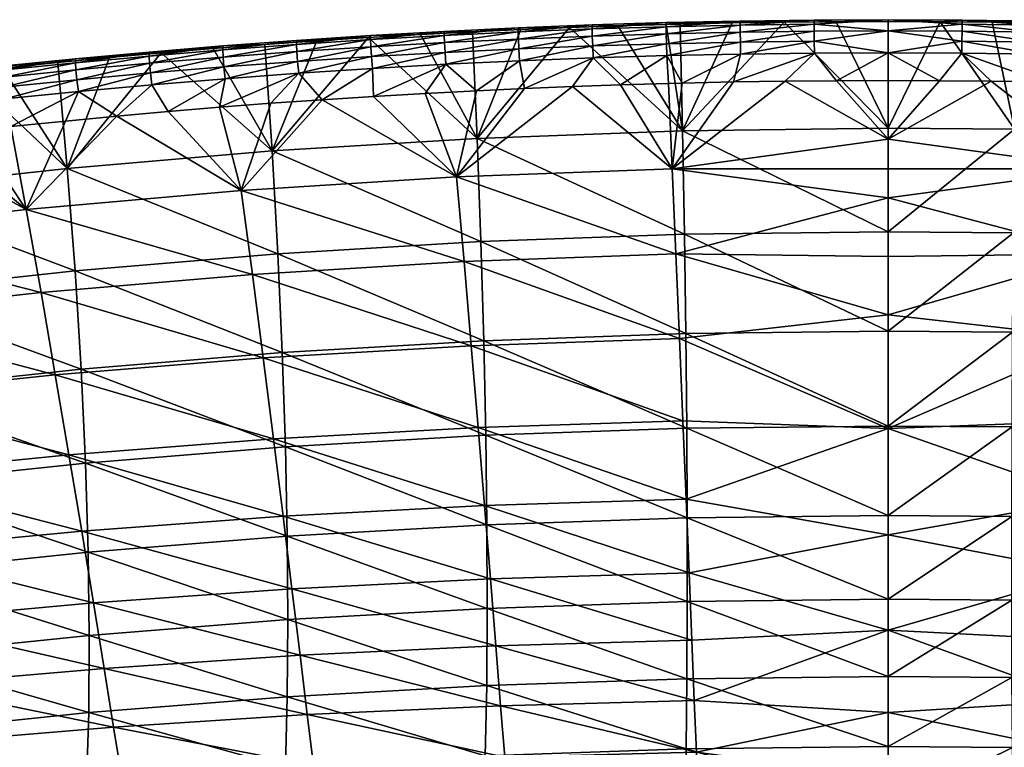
# Model space of a CAD drawing. Header units: millimetres. Extents: x -296 to 288, y -759 to -173.
# Tile 160 of 224: x -58 to 4, y -219 to -173. Entities that reach past the tile are written whole.
import ezdxf

# ---------------------------------------------------------------- set-up
doc = ezdxf.new("R2010")
doc.units = ezdxf.units.MM
doc.header["$MEASUREMENT"] = 0
doc.layers.add('Výchozí', color=7, linetype='Continuous', true_color=0x000000)

msp = doc.modelspace()

# ---------------------------------------------------------------- meshes
at = {"layer": 'Výchozí'}
mesh = msp.add_polyface(dxfattribs=at)
corners = [(-32.901, -174.299, 196.231), (-29.357, -180.798, 173.254), (-36.149, -174.489, 196.23), (-29.651, -174.128, 196.232), (-29.651, -174.128, 196.232), (-23.585, -173.864, 196.232), (-26.618, -173.988, 196.232), (-20.551, -173.758, 196.233), (-16.498, -180.328, 173.244), (-23.585, -173.864, 196.232), (-22.157, -173.953, 198.909), (-17.533, -173.558, 198.042), (-22.157, -173.7, 198.051), (-22.147, -174.402, 199.687), (-17.533, -173.811, 198.9), (-26.786, -174.136, 198.917), (-26.787, -173.883, 198.059), (-26.773, -174.584, 199.695), (-26.745, -175.2, 200.341), (-22.124, -175.019, 200.336), (-26.698, -175.944, 200.82), (-22.088, -175.763, 200.817), (-31.414, -174.359, 198.926), (-31.415, -174.106, 198.067), (-31.398, -174.806, 199.702), (-31.363, -175.421, 200.346), (-31.307, -176.164, 200.822), (-36.039, -174.621, 198.935), (-36.02, -175.068, 199.709), (-35.979, -175.683, 200.351), (-35.914, -176.424, 200.825), (-20.551, -173.758, 196.233), (-23.585, -173.864, 196.232), (-26.618, -173.988, 196.232), (-29.651, -174.128, 196.232), (-29.651, -174.128, 196.232), (-32.901, -174.299, 196.231), (-29.651, -174.128, 196.232), (-36.039, -174.369, 198.076)]
mesh.append_faces([[corners[k] for k in face] for face in [(0, 1, 2, 2), (3, 1, 4, 4), (4, 1, 0, 0), (5, 1, 6, 6), (7, 8, 9, 9), (6, 1, 3, 3), (10, 11, 12, 12), (13, 14, 10, 10), (15, 10, 12, 12), (15, 12, 16, 16), (17, 13, 10, 10), (17, 10, 15, 15), (18, 19, 13, 13), (18, 13, 17, 17), (20, 21, 19, 19), (20, 19, 18, 18), (22, 15, 16, 16), (22, 16, 23, 23), (24, 17, 15, 15), (24, 15, 22, 22), (25, 18, 17, 17), (25, 17, 24, 24), (26, 20, 18, 18), (26, 18, 25, 25), (27, 22, 23, 23), (28, 24, 22, 22), (29, 25, 24, 24), (30, 26, 25, 25), (12, 31, 32, 32), (16, 33, 34, 34), (23, 35, 36, 36), (23, 37, 35, 35), (36, 38, 23, 23), (32, 33, 16, 16), (32, 16, 12, 12), (34, 23, 16, 16)]])
mesh = msp.add_polyface(dxfattribs=at)
corners = [(-29.296, -198.897, 198.902), (-16.269, -203.381, 196.872), (-16.471, -198.47, 198.936), (-3.632, -198.957, 198.725), (-3.632, -205.603, 195.612), (-3.632, -191.852, 200.604), (-3.632, -188.198, 201.057), (-16.913, -188.026, 201.075), (-16.687, -193.322, 200.347), (-3.632, -198.957, 198.725), (-3.632, -191.852, 200.604), (-3.632, -184.531, 201.187), (-3.632, -182.696, 201.191), (-17.147, -182.7, 201.189), (-3.632, -184.531, 201.187), (-3.632, -180.86, 201.194), (-10.081, -177.222, 201.21), (-13.304, -177.272, 201.21), (-17.388, -177.363, 201.21), (-16.526, -177.341, 201.21), (-20.393, -177.45, 201.21), (-23.397, -177.555, 201.209), (-16.382, -186.797, 148.551), (-29.357, -180.798, 173.254), (-16.498, -180.328, 173.244), (-16.294, -193.016, 122.389), (-29.12, -187.255, 148.573), (-16.235, -198.946, 94.994), (-28.939, -193.463, 122.423), (-16.204, -204.549, 66.6), (-28.813, -199.384, 95.039), (-3.63, -186.644, 148.543), (-3.63, -180.171, 173.24), (-3.63, -192.868, 122.378), (-3.63, -198.802, 94.979), (-3.629, -204.408, 66.582), (-10.139, -173.527, 196.234), (-8.247, -175.463, 200.808), (-12.862, -175.523, 200.811), (-13.304, -177.272, 201.21), (-10.081, -177.222, 201.21), (-6.857, -177.192, 201.211), (-17.482, -175.623, 200.814), (-16.526, -177.341, 201.21), (-20.393, -177.45, 201.21), (-17.388, -177.363, 201.21), (-17.388, -177.363, 201.21), (-16.526, -177.341, 201.21)]
mesh.append_faces([[corners[k] for k in face] for face in [(0, 1, 2, 2), (3, 1, 4, 4), (5, 6, 7, 7), (8, 9, 10, 10), (11, 7, 6, 6), (12, 13, 14, 14), (3, 2, 1, 1), (3, 8, 2, 2), (11, 13, 7, 7), (7, 8, 10, 10), (13, 12, 15, 15), (16, 13, 15, 15), (17, 13, 16, 16), (18, 13, 19, 19), (20, 21, 13, 13), (20, 13, 18, 18), (19, 13, 17, 17), (22, 23, 24, 24), (25, 26, 22, 22), (27, 28, 25, 25), (29, 30, 27, 27), (31, 22, 24, 24), (31, 24, 32, 32), (33, 25, 22, 22), (33, 22, 31, 31), (34, 27, 25, 25), (34, 25, 33, 33), (35, 29, 27, 27), (35, 27, 34, 34), (36, 32, 24, 24), (37, 38, 39, 39), (37, 39, 40, 40), (41, 37, 40, 40), (38, 42, 43, 43), (38, 43, 39, 39), (42, 44, 45, 45), (46, 47, 42, 42)]])
mesh = msp.add_polyface(dxfattribs=at)
corners = [(-17.516, -173.67, 196.233), (-16.498, -180.328, 173.244), (-20.551, -173.758, 196.233), (-13.392, -173.577, 196.233), (-16.645, -173.647, 196.233), (-6.885, -173.497, 196.234), (-3.63, -180.171, 173.24), (-10.139, -173.527, 196.234), (-10.139, -173.527, 196.234), (-12.896, -173.709, 198.891), (-8.264, -173.647, 198.881), (-8.263, -173.394, 198.024), (-12.895, -173.456, 198.033), (-12.891, -174.158, 199.672), (-8.261, -174.097, 199.665), (-12.88, -174.778, 200.326), (-8.256, -174.717, 200.32), (-12.862, -175.523, 200.811), (-8.247, -175.463, 200.808), (-17.533, -173.811, 198.9), (-17.533, -173.558, 198.042), (-17.526, -174.26, 199.68), (-17.509, -174.879, 200.331), (-17.482, -175.623, 200.814), (-22.157, -173.953, 198.909), (-22.147, -174.402, 199.687), (-22.124, -175.019, 200.336), (-22.088, -175.763, 200.817), (-10.139, -173.527, 196.234), (-13.392, -173.577, 196.233), (-6.885, -173.497, 196.234), (-16.645, -173.647, 196.233), (-17.516, -173.67, 196.233), (-20.551, -173.758, 196.233), (-13.392, -173.577, 196.233), (-16.645, -173.647, 196.233), (-3.632, -173.373, 198.015), (-22.157, -173.7, 198.051), (-3.632, -175.444, 200.804)]
mesh.append_faces([[corners[k] for k in face] for face in [(0, 1, 2, 2), (3, 1, 4, 4), (5, 6, 7, 7), (8, 1, 3, 3), (4, 1, 0, 0), (9, 10, 11, 11), (9, 11, 12, 12), (13, 14, 10, 10), (13, 10, 9, 9), (15, 16, 14, 14), (15, 14, 13, 13), (17, 18, 16, 16), (17, 16, 15, 15), (19, 9, 12, 12), (19, 12, 20, 20), (21, 13, 9, 9), (21, 9, 19, 19), (22, 15, 13, 13), (22, 13, 21, 21), (23, 17, 15, 15), (23, 15, 22, 22), (24, 19, 20, 20), (25, 21, 19, 19), (26, 22, 21, 21), (26, 21, 25, 25), (27, 23, 22, 22), (27, 22, 26, 26), (12, 28, 29, 29), (11, 30, 28, 28), (20, 31, 32, 32), (20, 32, 33, 33), (34, 35, 20, 20), (29, 20, 12, 12), (10, 36, 11, 11), (12, 11, 28, 28), (20, 33, 37, 37), (38, 16, 18, 18)]])
mesh = msp.add_polyface(dxfattribs=at)
corners = [(-3.632, -173.373, 198.015), (-3.632, -173.487, 196.234), (-6.885, -173.497, 196.234), (-8.264, -173.647, 198.881), (-8.261, -174.097, 199.665), (-3.632, -174.076, 199.657), (-3.632, -173.373, 198.015), (-8.263, -173.394, 198.024), (-3.632, -175.444, 200.804), (-8.256, -174.717, 200.32), (5.633, -173.709, 198.891), (5.632, -173.456, 198.033), (1, -173.394, 198.024), (1.001, -173.647, 198.881), (5.628, -174.158, 199.672), (0.998, -174.097, 199.665), (5.617, -174.778, 200.326), (0.993, -174.717, 200.32), (5.599, -175.523, 200.811), (10.27, -173.811, 198.9), (10.27, -173.558, 198.042), (10.263, -174.26, 199.68), (10.246, -174.879, 200.331), (14.894, -173.953, 198.909), (14.884, -174.402, 199.687), (14.861, -175.019, 200.336), (-3.632, -173.373, 198.015), (-0.378, -173.497, 196.234), (-3.632, -173.487, 196.234), (6.129, -173.577, 196.233), (2.876, -173.527, 196.234), (10.253, -173.67, 196.233), (9.382, -173.647, 196.233), (13.288, -173.758, 196.233), (-3.632, -174.076, 199.657), (-3.632, -175.444, 200.804)]
mesh.append_faces([[corners[k] for k in face] for face in [(0, 1, 2, 2), (3, 4, 5, 5), (6, 3, 5, 5), (7, 0, 2, 2), (8, 5, 9, 9), (4, 9, 5, 5), (10, 11, 12, 12), (10, 12, 13, 13), (14, 10, 13, 13), (14, 13, 15, 15), (16, 14, 15, 15), (16, 15, 17, 17), (18, 16, 17, 17), (19, 20, 11, 11), (19, 11, 10, 10), (21, 19, 10, 10), (21, 10, 14, 14), (22, 21, 14, 14), (22, 14, 16, 16), (23, 20, 19, 19), (24, 19, 21, 21), (25, 21, 22, 22), (26, 27, 28, 28), (11, 29, 30, 30), (12, 30, 27, 27), (20, 31, 32, 32), (20, 33, 31, 31), (29, 11, 20, 20), (29, 20, 32, 32), (13, 12, 26, 26), (11, 30, 12, 12), (13, 34, 15, 15), (26, 34, 13, 13), (12, 27, 26, 26), (34, 35, 17, 17), (15, 34, 17, 17)]])
mesh = msp.add_polyface(dxfattribs=at)
corners = [(-3.632, -173.487, 196.234), (-3.63, -180.171, 173.24), (-6.885, -173.497, 196.234), (-6.857, -177.192, 201.211), (-3.632, -177.182, 201.211), (-3.632, -175.444, 200.804), (-8.247, -175.463, 200.808), (5.599, -175.523, 200.811), (0.993, -174.717, 200.32), (0.984, -175.463, 200.808), (10.219, -175.623, 200.814), (10.246, -174.879, 200.331), (5.617, -174.778, 200.326), (14.824, -175.763, 200.817), (14.861, -175.019, 200.336), (19.435, -175.944, 200.82), (19.482, -175.2, 200.341), (24.1, -175.421, 200.346), (19.51, -174.584, 199.695), (24.044, -176.164, 200.822), (28.716, -175.683, 200.351), (28.757, -175.068, 199.709), (24.135, -174.806, 199.702), (28.651, -176.424, 200.825), (33.377, -175.37, 199.716), (28.775, -174.621, 198.935), (33.331, -175.984, 200.356), (33.256, -176.724, 200.827), (37.994, -175.713, 199.723), (38.017, -175.268, 198.951), (33.398, -174.925, 198.943), (37.943, -176.325, 200.36), (42.634, -175.652, 198.96), (38.018, -175.016, 198.092), (42.608, -176.096, 199.729), (42.552, -176.707, 200.365), (38.622, -175.179, 196.228), (35.378, -174.929, 196.229), (6.041, -177.272, 201.21), (-3.632, -175.444, 200.804), (9.263, -177.341, 201.21), (13.13, -177.45, 201.21)]
mesh.append_faces([[corners[k] for k in face] for face in [(0, 1, 2, 2), (3, 4, 5, 5), (6, 3, 5, 5), (7, 8, 9, 9), (10, 11, 12, 12), (10, 12, 7, 7), (13, 14, 11, 11), (13, 11, 10, 10), (15, 16, 14, 14), (15, 14, 13, 13), (17, 18, 16, 16), (19, 17, 16, 16), (19, 16, 15, 15), (20, 21, 22, 22), (20, 22, 17, 17), (23, 20, 17, 17), (23, 17, 19, 19), (24, 25, 21, 21), (26, 24, 21, 21), (26, 21, 20, 20), (27, 26, 20, 20), (27, 20, 23, 23), (28, 29, 30, 30), (28, 30, 24, 24), (31, 28, 24, 24), (31, 24, 26, 26), (32, 33, 29, 29), (34, 32, 29, 29), (34, 29, 28, 28), (35, 34, 28, 28), (35, 28, 31, 31), (33, 36, 37, 37), (9, 38, 7, 7), (39, 9, 8, 8), (7, 40, 10, 10), (10, 41, 13, 13)]])
mesh = msp.add_polyface(dxfattribs=at)
corners = [(12.06, -186.875, 148.555), (12.204, -180.408, 173.246), (20.116, -180.705, 173.252), (19.898, -187.165, 148.569), (11.951, -193.092, 122.395), (19.732, -193.375, 122.416), (11.877, -199.021, 95.001), (4.215, -186.702, 148.546), (4.287, -180.23, 173.242), (4.162, -192.924, 122.382), (4.127, -198.857, 94.984), (-3.633, -186.644, 148.543), (-3.633, -180.171, 173.24), (-3.633, -192.868, 122.378), (-3.633, -198.802, 94.979), (22.388, -174.128, 196.232), (25.637, -174.299, 196.231), (19.355, -173.988, 196.232), (22.388, -174.128, 196.232), (22.388, -174.128, 196.232), (22.388, -174.128, 196.232), (13.288, -173.758, 196.233), (16.322, -173.864, 196.232), (10.253, -173.67, 196.233), (13.288, -173.758, 196.233), (6.129, -173.577, 196.233), (9.382, -173.647, 196.233), (-0.378, -173.497, 196.234), (2.876, -173.527, 196.234), (2.876, -173.527, 196.234), (6.129, -173.577, 196.233), (9.382, -173.647, 196.233), (10.253, -173.67, 196.233), (16.322, -173.864, 196.232), (19.355, -173.988, 196.232), (-3.632, -173.487, 196.234), (-0.378, -173.497, 196.234), (22.461, -193.777, 200.319), (9.424, -193.322, 200.347), (9.208, -198.47, 198.936), (22.911, -188.509, 201.056), (9.65, -188.026, 201.075), (23.377, -183.212, 201.181), (9.884, -182.7, 201.189), (-3.632, -191.852, 200.604), (-3.632, -188.198, 201.057), (-3.632, -198.957, 198.725), (-3.632, -184.531, 201.187), (-3.632, -182.696, 201.191), (16.134, -177.555, 201.209), (-3.632, -180.86, 201.194), (2.818, -177.222, 201.21), (22.14, -177.816, 201.208), (22.14, -177.816, 201.208), (19.138, -177.677, 201.209), (25.357, -177.984, 201.208), (-0.406, -177.192, 201.211), (6.041, -177.272, 201.21), (10.125, -177.363, 201.21), (9.263, -177.341, 201.21), (13.13, -177.45, 201.21), (-3.632, -177.182, 201.211)]
mesh.append_faces([[corners[k] for k in face] for face in [(0, 1, 2, 2), (0, 2, 3, 3), (4, 0, 3, 3), (4, 3, 5, 5), (6, 4, 5, 5), (7, 8, 1, 1), (7, 1, 0, 0), (9, 7, 0, 0), (9, 0, 4, 4), (10, 9, 4, 4), (11, 12, 8, 8), (11, 8, 7, 7), (13, 11, 7, 7), (13, 7, 9, 9), (14, 13, 9, 9), (15, 16, 2, 2), (17, 18, 2, 2), (19, 20, 2, 2), (21, 22, 1, 1), (23, 24, 1, 1), (25, 26, 8, 8), (27, 28, 8, 8), (29, 30, 8, 8), (31, 32, 1, 1), (33, 34, 2, 2), (35, 36, 12, 12), (22, 2, 1, 1), (26, 1, 8, 8), (12, 36, 8, 8), (37, 38, 39, 39), (40, 41, 38, 38), (40, 38, 37, 37), (42, 43, 41, 41), (42, 41, 40, 40), (44, 41, 45, 45), (38, 44, 46, 46), (47, 45, 41, 41), (48, 47, 43, 43), (46, 39, 38, 38), (47, 41, 43, 43), (42, 49, 43, 43), (41, 44, 38, 38), (43, 50, 48, 48), (51, 50, 43, 43), (42, 52, 53, 53), (42, 53, 54, 54), (42, 55, 52, 52), (49, 42, 54, 54), (56, 50, 51, 51), (57, 51, 43, 43), (58, 59, 43, 43), (60, 43, 49, 49), (60, 58, 43, 43), (59, 57, 43, 43), (50, 56, 61, 61)]])
mesh = msp.add_polyface(dxfattribs=at)
corners = [(-42.641, -174.929, 196.229), (-42.199, -181.58, 173.272), (-45.886, -175.179, 196.228), (-39.396, -174.699, 196.23), (-36.149, -174.489, 196.23), (-49.128, -175.449, 196.227), (-36.039, -174.621, 198.935), (-31.415, -174.106, 198.067), (-36.039, -174.369, 198.076), (-36.02, -175.068, 199.709), (-31.414, -174.359, 198.926), (-35.979, -175.683, 200.351), (-31.398, -174.806, 199.702), (-35.914, -176.424, 200.825), (-31.363, -175.421, 200.346), (-40.661, -174.925, 198.943), (-40.662, -174.672, 198.084), (-40.64, -175.37, 199.716), (-40.594, -175.984, 200.356), (-40.52, -176.724, 200.827), (-45.281, -175.268, 198.951), (-45.281, -175.016, 198.092), (-45.257, -175.713, 199.723), (-45.206, -176.325, 200.36), (-45.123, -177.065, 200.83), (-49.897, -175.652, 198.96), (-49.871, -176.096, 199.729), (-49.815, -176.707, 200.365), (-49.723, -177.445, 200.832), (-36.149, -174.489, 196.23), (-39.396, -174.699, 196.23), (-42.641, -174.929, 196.229), (-45.886, -175.179, 196.228), (-49.897, -175.4, 198.099), (-32.901, -174.299, 196.231), (-31.307, -176.164, 200.822), (-35.838, -178.172, 201.207), (-39.056, -178.379, 201.207)]
mesh.append_faces([[corners[k] for k in face] for face in [(0, 1, 2, 2), (3, 1, 0, 0), (4, 1, 3, 3), (2, 1, 5, 5), (6, 7, 8, 8), (9, 10, 6, 6), (11, 12, 9, 9), (13, 14, 11, 11), (15, 6, 8, 8), (15, 8, 16, 16), (17, 9, 6, 6), (17, 6, 15, 15), (18, 11, 9, 9), (18, 9, 17, 17), (19, 13, 11, 11), (19, 11, 18, 18), (20, 15, 16, 16), (20, 16, 21, 21), (22, 17, 15, 15), (22, 15, 20, 20), (23, 18, 17, 17), (23, 17, 22, 22), (24, 19, 18, 18), (24, 18, 23, 23), (25, 20, 21, 21), (26, 22, 20, 20), (27, 23, 22, 22), (28, 24, 23, 23), (29, 30, 16, 16), (29, 16, 8, 8), (21, 31, 32, 32), (32, 33, 21, 21), (16, 30, 31, 31), (34, 29, 8, 8), (16, 31, 21, 21), (35, 13, 36, 36), (13, 19, 37, 37)]])
mesh = msp.add_polyface(dxfattribs=at)
corners = [(-29.296, -198.897, 198.902), (-28.895, -203.781, 196.834), (-16.269, -203.381, 196.872), (-42.109, -199.607, 198.846), (-29.725, -193.777, 200.319), (-16.471, -198.47, 198.936), (-16.687, -193.322, 200.347), (-42.752, -194.534, 200.274), (-30.174, -188.509, 201.056), (-16.913, -188.026, 201.075), (-43.427, -189.314, 201.026), (-30.64, -183.212, 201.181), (-17.147, -182.7, 201.189), (-44.126, -184.065, 201.169), (-23.397, -177.555, 201.209), (-29.403, -177.816, 201.208), (-29.403, -177.816, 201.208), (-26.401, -177.677, 201.209), (-26.401, -177.677, 201.209), (-35.838, -178.172, 201.207), (-39.056, -178.379, 201.207), (-32.621, -177.984, 201.208), (-29.12, -187.255, 148.573), (-42.199, -181.58, 173.272), (-29.357, -180.798, 173.254), (-28.939, -193.463, 122.423), (-41.839, -188.018, 148.61), (-28.813, -199.384, 95.039), (-41.561, -194.207, 122.48), (-28.742, -204.979, 66.658), (-41.362, -200.109, 95.117), (-16.382, -186.797, 148.551), (-16.294, -193.016, 122.389), (-16.235, -198.946, 94.994), (-16.204, -204.549, 66.6), (-23.585, -173.864, 196.232), (-16.498, -180.328, 173.244), (-22.088, -175.763, 200.817), (-26.698, -175.944, 200.82), (-26.401, -177.677, 201.209), (-23.397, -177.555, 201.209), (-17.482, -175.623, 200.814), (-20.393, -177.45, 201.21), (-31.307, -176.164, 200.822), (-35.838, -178.172, 201.207), (-32.621, -177.984, 201.208), (-29.403, -177.816, 201.208), (-29.403, -177.816, 201.208), (-29.403, -177.816, 201.208), (-20.393, -177.45, 201.21), (-32.621, -177.984, 201.208), (-29.403, -177.816, 201.208)]
mesh.append_faces([[corners[k] for k in face] for face in [(0, 1, 2, 2), (3, 1, 0, 0), (4, 0, 5, 5), (4, 5, 6, 6), (7, 0, 4, 4), (8, 4, 6, 6), (8, 6, 9, 9), (10, 4, 8, 8), (11, 8, 9, 9), (11, 9, 12, 12), (13, 8, 11, 11), (11, 12, 14, 14), (11, 15, 16, 16), (11, 17, 15, 15), (11, 14, 18, 18), (19, 20, 11, 11), (11, 21, 19, 19), (11, 16, 21, 21), (22, 23, 24, 24), (25, 26, 22, 22), (27, 28, 25, 25), (29, 30, 27, 27), (31, 22, 24, 24), (32, 25, 22, 22), (33, 27, 25, 25), (34, 29, 27, 27), (35, 36, 24, 24), (37, 38, 39, 39), (37, 39, 40, 40), (41, 37, 42, 42), (43, 44, 45, 45), (38, 43, 46, 46), (38, 46, 39, 39), (43, 47, 48, 48), (40, 49, 37, 37), (50, 51, 43, 43)]])
mesh = msp.add_polyface(dxfattribs=at)
corners = [(-49.128, -175.449, 196.227), (-55.017, -182.677, 173.296), (-52.369, -175.739, 196.226), (-49.897, -175.652, 198.96), (-45.281, -175.016, 198.092), (-49.897, -175.4, 198.099), (-49.871, -176.096, 199.729), (-45.281, -175.268, 198.951), (-49.815, -176.707, 200.365), (-45.257, -175.713, 199.723), (-49.723, -177.445, 200.832), (-45.206, -176.325, 200.36), (-54.51, -176.076, 198.968), (-54.51, -175.825, 198.107), (-54.482, -176.519, 199.736), (-54.42, -177.129, 200.369), (-54.318, -177.866, 200.834), (-59.126, -176.541, 198.976), (-59.127, -176.291, 198.115), (-59.095, -176.983, 199.742), (-59.027, -177.592, 200.373), (-58.916, -178.327, 200.836), (-63.725, -177.046, 198.983), (-63.726, -176.795, 198.122), (-63.69, -177.487, 199.749), (-63.616, -178.093, 200.377), (-45.886, -175.179, 196.228), (-49.128, -175.449, 196.227), (-55.608, -176.05, 196.225), (-52.369, -175.739, 196.226), (-55.608, -176.05, 196.225), (-59.061, -176.403, 196.224), (-61.433, -176.659, 196.223), (-63.804, -176.925, 196.222)]
mesh.append_faces([[corners[k] for k in face] for face in [(0, 1, 2, 2), (3, 4, 5, 5), (6, 7, 3, 3), (8, 9, 6, 6), (10, 11, 8, 8), (12, 3, 5, 5), (12, 5, 13, 13), (14, 6, 3, 3), (14, 3, 12, 12), (15, 8, 6, 6), (15, 6, 14, 14), (16, 10, 8, 8), (16, 8, 15, 15), (17, 12, 13, 13), (17, 13, 18, 18), (19, 14, 12, 12), (19, 12, 17, 17), (20, 15, 14, 14), (20, 14, 19, 19), (21, 16, 15, 15), (22, 17, 18, 18), (22, 18, 23, 23), (24, 19, 17, 17), (24, 17, 22, 22), (25, 20, 19, 19), (25, 19, 24, 24), (26, 27, 5, 5), (28, 13, 29, 29), (30, 13, 28, 28), (13, 5, 27, 27), (13, 27, 29, 29), (18, 13, 30, 30), (18, 30, 31, 31), (18, 31, 32, 32), (23, 32, 33, 33), (23, 18, 32, 32)]])
mesh = msp.add_polyface(dxfattribs=at)
corners = [(-42.109, -199.607, 198.846), (-41.507, -204.447, 196.772), (-28.895, -203.781, 196.834), (-54.911, -200.603, 198.767), (-54.112, -205.38, 196.685), (-42.752, -194.534, 200.274), (-29.296, -198.897, 198.902), (-55.764, -195.594, 200.21), (-43.427, -189.314, 201.026), (-29.725, -193.777, 200.319), (-56.659, -190.442, 200.984), (-44.126, -184.065, 201.169), (-30.174, -188.509, 201.056), (-57.587, -185.258, 201.152), (-39.056, -178.379, 201.207), (-30.64, -183.212, 201.181), (-42.272, -178.607, 201.206), (-45.488, -178.854, 201.205), (-48.702, -179.121, 201.204), (-51.913, -179.407, 201.203), (-41.839, -188.018, 148.61), (-55.017, -182.677, 173.296), (-42.199, -181.58, 173.272), (-41.561, -194.207, 122.48), (-54.531, -189.088, 148.662), (-41.362, -200.109, 95.117), (-54.15, -195.25, 122.56), (-41.244, -205.69, 66.756), (-53.702, -206.692, 66.897), (-53.874, -201.129, 95.227), (-29.12, -187.255, 148.573), (-28.939, -193.463, 122.423), (-28.813, -199.384, 95.039), (-28.742, -204.979, 66.658), (-49.128, -175.449, 196.227), (-29.357, -180.798, 173.254), (-36.149, -174.489, 196.23), (-40.52, -176.724, 200.827), (-45.123, -177.065, 200.83), (-45.488, -178.854, 201.205), (-42.272, -178.607, 201.206), (-49.723, -177.445, 200.832), (-48.702, -179.121, 201.204), (-45.488, -178.854, 201.205), (-35.914, -176.424, 200.825), (-39.056, -178.379, 201.207), (-35.838, -178.172, 201.207), (-51.913, -179.407, 201.203), (-48.702, -179.121, 201.204), (-42.272, -178.607, 201.206)]
mesh.append_faces([[corners[k] for k in face] for face in [(0, 1, 2, 2), (3, 4, 1, 1), (3, 1, 0, 0), (5, 0, 6, 6), (7, 3, 0, 0), (7, 0, 5, 5), (8, 5, 9, 9), (10, 7, 5, 5), (10, 5, 8, 8), (11, 8, 12, 12), (13, 10, 8, 8), (13, 8, 11, 11), (14, 11, 15, 15), (16, 11, 14, 14), (11, 17, 18, 18), (11, 16, 17, 17), (19, 13, 11, 11), (19, 11, 18, 18), (20, 21, 22, 22), (23, 24, 20, 20), (25, 26, 23, 23), (27, 28, 29, 29), (27, 29, 25, 25), (30, 20, 22, 22), (31, 23, 20, 20), (32, 25, 23, 23), (33, 27, 25, 25), (22, 21, 34, 34), (35, 22, 36, 36), (37, 38, 39, 39), (37, 39, 40, 40), (38, 41, 42, 42), (38, 42, 43, 43), (44, 45, 46, 46), (41, 47, 48, 48), (37, 49, 45, 45)]])
mesh = msp.add_polyface(dxfattribs=at)
corners = [(-9.982, -233.228, -244.372), (-3.632, -233.171, -244.391), (-3.632, -233.269, -246.185), (-3.632, -223.786, 173.297), (-3.632, -220.832, 180.016), (-9.17, -223.808, 173.297), (-15.763, -215.975, 187.113), (-3.632, -216.726, 186.101), (-3.632, -211.586, 191.364), (-15.633, -219.206, 182.865), (-3.632, -220.832, 180.016), (-3.632, -216.726, 186.101), (-6.857, -177.192, 201.211), (-10.081, -177.222, 201.21), (-3.632, -180.86, 201.194), (-3.632, -177.182, 201.211), (-10.074, -235.722, 137.898), (-3.632, -236.07, 136.774), (-3.632, -232.998, 145.908), (-9.905, -229.76, 155.62), (-3.632, -229.926, 155.043), (-3.632, -226.855, 164.174), (-3.632, -226.855, 164.174), (-3.632, -223.786, 173.297), (-9.17, -223.808, 173.297), (-3.632, -232.998, 145.908), (-3.632, -229.926, 155.043), (37.859, -177.065, 200.83), (37.943, -176.325, 200.36), (33.331, -175.984, 200.356), (33.256, -176.724, 200.827), (42.459, -177.445, 200.832), (42.552, -176.707, 200.365), (0.984, -175.463, 200.808), (2.818, -177.222, 201.21), (6.041, -177.272, 201.21), (-0.406, -177.192, 201.211), (-3.632, -175.444, 200.804), (-3.632, -177.182, 201.211), (-0.406, -177.192, 201.211), (5.599, -175.523, 200.811), (6.041, -177.272, 201.21), (9.263, -177.341, 201.21), (14.824, -175.763, 200.817), (16.134, -177.555, 201.209), (19.138, -177.677, 201.209), (19.435, -175.944, 200.82), (10.219, -175.623, 200.814), (10.125, -177.363, 201.21), (13.13, -177.45, 201.21), (24.044, -176.164, 200.822), (25.357, -177.984, 201.208), (28.575, -178.172, 201.207), (28.651, -176.424, 200.825), (35.009, -178.607, 201.206), (38.225, -178.854, 201.205), (38.225, -178.854, 201.205), (41.438, -179.121, 201.204), (31.793, -178.379, 201.207), (19.138, -177.677, 201.209), (22.14, -177.816, 201.208), (9.263, -177.341, 201.21), (22.14, -177.816, 201.208)]
mesh.append_faces([[corners[k] for k in face] for face in [(0, 1, 2, 2), (3, 4, 5, 5), (6, 7, 8, 8), (9, 10, 11, 11), (12, 13, 14, 14), (14, 15, 12, 12), (16, 17, 18, 18), (19, 20, 21, 21), (22, 23, 24, 24), (19, 25, 26, 26), (27, 28, 29, 29), (27, 29, 30, 30), (31, 32, 28, 28), (31, 28, 27, 27), (33, 34, 35, 35), (36, 37, 38, 38), (33, 37, 36, 36), (39, 34, 33, 33), (40, 41, 42, 42), (43, 44, 45, 45), (43, 45, 46, 46), (47, 48, 49, 49), (50, 51, 52, 52), (50, 52, 53, 53), (30, 54, 55, 55), (30, 55, 27, 27), (27, 56, 57, 57), (53, 52, 58, 58), (53, 58, 30, 30), (46, 59, 60, 60), (46, 60, 50, 50), (48, 47, 61, 61), (50, 60, 62, 62), (44, 43, 49, 49), (30, 58, 54, 54), (51, 50, 62, 62)]])
mesh = msp.add_polyface(dxfattribs=at)
corners = [(-67.661, -201.879, 198.666), (-54.112, -205.38, 196.685), (-54.911, -200.603, 198.767), (-68.723, -196.953, 200.128), (-55.764, -195.594, 200.21), (-69.837, -191.887, 200.929), (-56.659, -190.442, 200.984), (-70.992, -186.789, 201.13), (-57.587, -185.258, 201.152), (-63.234, -180.578, 201.199), (-65.578, -180.852, 201.198), (-58.54, -180.062, 201.201), (-60.888, -180.315, 201.2), (-55.121, -179.714, 201.202), (-55.122, -179.714, 201.202), (-51.913, -179.407, 201.203), (-55.121, -179.714, 201.202), (-54.531, -189.088, 148.662), (-67.805, -184.087, 173.326), (-55.017, -182.677, 173.296), (-54.15, -195.25, 122.56), (-67.195, -190.465, 148.729), (-53.874, -201.129, 95.227), (-66.358, -202.445, 95.371), (-66.712, -196.594, 122.665), (-53.702, -206.692, 66.897), (-41.839, -188.018, 148.61), (-41.561, -194.207, 122.48), (-41.362, -200.109, 95.117), (-59.061, -176.403, 196.224), (-61.433, -176.659, 196.223), (-55.608, -176.05, 196.225), (-55.608, -176.05, 196.225), (-52.369, -175.739, 196.226), (-61.433, -176.659, 196.223), (-58.916, -178.327, 200.836), (-54.42, -177.129, 200.369), (-59.027, -177.592, 200.373), (-63.496, -178.828, 200.837), (-63.616, -178.093, 200.377), (-49.723, -177.445, 200.832), (-54.318, -177.866, 200.834), (-51.913, -179.407, 201.203), (-55.121, -179.714, 201.202), (-55.122, -179.714, 201.202), (-58.54, -180.062, 201.201), (-55.122, -179.714, 201.202), (-60.888, -180.315, 201.2), (-58.54, -180.062, 201.201), (-63.234, -180.578, 201.199), (-60.888, -180.315, 201.2)]
mesh.append_faces([[corners[k] for k in face] for face in [(0, 1, 2, 2), (3, 0, 2, 2), (3, 2, 4, 4), (5, 3, 4, 4), (5, 4, 6, 6), (7, 6, 8, 8), (8, 9, 10, 10), (11, 12, 8, 8), (9, 8, 12, 12), (13, 14, 8, 8), (8, 14, 11, 11), (8, 15, 16, 16), (17, 18, 19, 19), (20, 21, 17, 17), (22, 23, 24, 24), (22, 24, 20, 20), (25, 23, 22, 22), (26, 17, 19, 19), (27, 20, 17, 17), (28, 22, 20, 20), (29, 19, 30, 30), (31, 19, 32, 32), (33, 19, 31, 31), (32, 19, 29, 29), (34, 19, 18, 18), (35, 36, 37, 37), (38, 35, 37, 37), (38, 37, 39, 39), (40, 41, 42, 42), (41, 43, 42, 42), (41, 44, 43, 43), (41, 35, 45, 45), (41, 45, 46, 46), (35, 47, 48, 48), (38, 47, 35, 35), (38, 49, 50, 50)]])
mesh = msp.add_polyface(dxfattribs=at)
corners = [(-80.382, -203.437, 198.542), (-66.668, -206.577, 196.572), (-67.661, -201.879, 198.666), (-93.06, -205.342, 198.395), (-79.195, -208.037, 196.436), (-81.651, -198.614, 200.028), (-68.723, -196.953, 200.128), (-94.529, -200.649, 199.908), (-82.983, -193.652, 200.863), (-69.837, -191.887, 200.929), (-70.992, -186.789, 201.13), (-56.659, -190.442, 200.984), (-84.364, -188.658, 201.104), (-77.497, -182.401, 201.193), (-83.873, -183.348, 201.19), (-87.056, -183.856, 201.188), (-57.587, -185.258, 201.152), (-65.578, -180.852, 201.198), (-79.811, -192.139, 148.81), (-86.056, -193.095, 148.855), (-86.886, -186.783, 173.382), (-80.552, -185.801, 173.362), (-79.217, -198.229, 122.793), (-85.382, -199.159, 122.865), (-78.771, -204.045, 95.549), (-84.867, -204.951, 95.649), (-78.478, -209.56, 67.315), (-73.52, -191.266, 148.767), (-74.189, -184.906, 173.343), (-72.988, -197.377, 122.727), (-72.595, -203.212, 95.457), (-72.342, -208.742, 67.194), (-67.195, -190.465, 148.729), (-67.805, -184.087, 173.326), (-66.712, -196.594, 122.665), (-66.358, -202.445, 95.371), (-66.133, -207.986, 67.084), (-54.531, -189.088, 148.662), (-54.15, -195.25, 122.56), (-84.655, -179.732, 196.213)]
mesh.append_faces([[corners[k] for k in face] for face in [(0, 1, 2, 2), (3, 4, 0, 0), (5, 0, 2, 2), (5, 2, 6, 6), (7, 0, 5, 5), (8, 5, 6, 6), (8, 6, 9, 9), (10, 9, 11, 11), (12, 8, 9, 9), (12, 9, 10, 10), (10, 13, 12, 12), (12, 14, 15, 15), (16, 17, 10, 10), (18, 19, 20, 20), (18, 20, 21, 21), (22, 23, 19, 19), (22, 19, 18, 18), (24, 25, 23, 23), (24, 23, 22, 22), (26, 25, 24, 24), (27, 18, 21, 21), (27, 21, 28, 28), (29, 22, 18, 18), (29, 18, 27, 27), (30, 24, 22, 22), (30, 22, 29, 29), (31, 24, 30, 30), (32, 27, 28, 28), (32, 28, 33, 33), (34, 29, 27, 27), (34, 27, 32, 32), (35, 30, 29, 29), (35, 29, 34, 34), (36, 30, 35, 35), (37, 32, 33, 33), (38, 34, 32, 32), (39, 21, 20, 20)]])
mesh = msp.add_polyface(dxfattribs=at)
corners = [(11.877, -199.021, 95.001), (19.732, -193.375, 122.416), (19.617, -199.298, 95.03), (11.837, -204.623, 66.61), (19.552, -204.895, 66.646), (11.83, -209.858, 37.456), (19.536, -210.128, 37.5), (11.856, -214.689, 7.775), (19.57, -214.959, 7.827), (11.913, -219.077, -22.198), (19.65, -219.351, -22.137), (12, -222.983, -52.228), (4.127, -198.857, 94.984), (11.951, -193.092, 122.395), (4.109, -204.462, 66.589), (4.107, -209.7, 37.43), (4.122, -214.531, 7.744), (4.152, -218.917, -22.235), (4.197, -222.819, -52.27), (-3.633, -198.802, 94.979), (4.162, -192.924, 122.382), (-3.634, -204.408, 66.582), (-3.634, -209.647, 37.421), (-3.634, -214.478, 7.734), (-3.634, -218.864, -22.247), (-3.634, -222.764, -52.284), (20.369, -219.525, 182.84), (8.37, -219.206, 182.865), (8.262, -221.86, 178.231), (20.155, -222.166, 178.213), (32.348, -220.054, 182.797), (20.626, -216.308, 187.081), (8.5, -215.975, 187.113), (20.925, -212.561, 190.877), (8.65, -212.208, 190.913), (21.261, -208.37, 194.138), (8.82, -207.995, 194.177), (21.632, -203.781, 196.834), (9.006, -203.381, 196.872), (22.033, -198.897, 198.902), (9.208, -198.47, 198.936), (22.461, -193.777, 200.319), (-3.632, -211.586, 191.364), (-3.632, -216.726, 186.101), (-3.632, -220.832, 180.016), (-3.632, -205.603, 195.612), (-3.632, -198.957, 198.725)]
mesh.append_faces([[corners[k] for k in face] for face in [(0, 1, 2, 2), (3, 0, 2, 2), (3, 2, 4, 4), (5, 3, 4, 4), (5, 4, 6, 6), (7, 5, 6, 6), (7, 6, 8, 8), (9, 7, 8, 8), (9, 8, 10, 10), (11, 9, 10, 10), (12, 13, 0, 0), (14, 12, 0, 0), (14, 0, 3, 3), (15, 14, 3, 3), (15, 3, 5, 5), (16, 15, 5, 5), (16, 5, 7, 7), (17, 16, 7, 7), (17, 7, 9, 9), (18, 17, 9, 9), (19, 20, 12, 12), (21, 19, 12, 12), (21, 12, 14, 14), (22, 21, 14, 14), (22, 14, 15, 15), (23, 22, 15, 15), (23, 15, 16, 16), (24, 23, 16, 16), (24, 16, 17, 17), (25, 24, 17, 17), (25, 17, 18, 18), (26, 27, 28, 28), (26, 28, 29, 29), (30, 26, 29, 29), (31, 32, 27, 27), (31, 27, 26, 26), (33, 34, 32, 32), (33, 32, 31, 31), (35, 36, 34, 34), (35, 34, 33, 33), (37, 38, 36, 36), (37, 36, 35, 35), (39, 40, 38, 38), (39, 38, 37, 37), (41, 40, 39, 39), (32, 42, 43, 43), (27, 43, 44, 44), (43, 27, 32, 32), (42, 32, 34, 34), (34, 36, 42, 42), (45, 36, 38, 38), (45, 38, 46, 46), (42, 36, 45, 45), (46, 38, 40, 40), (44, 28, 27, 27)]])
mesh = msp.add_polyface(dxfattribs=at)
corners = [(-63.55, -221.748, 182.659), (-63.024, -224.308, 178.088), (-51.178, -223.391, 178.142), (-51.602, -220.796, 182.736), (-64.184, -218.64, 186.857), (-52.113, -217.642, 186.953), (-64.92, -215.027, 190.622), (-52.706, -213.972, 190.731), (-65.75, -210.992, 193.871), (-53.374, -209.87, 193.986), (-66.668, -206.577, 196.572), (-54.112, -205.38, 196.685), (-67.661, -201.879, 198.666), (-55.265, -225.693, 173.243), (-47.9, -225.188, 173.257), (-62.612, -226.276, 173.226), (-55.265, -225.693, 173.243), (-53.702, -206.692, 66.897), (-66.133, -207.986, 67.084), (-66.358, -202.445, 95.371), (-53.636, -211.905, 37.808), (-66.037, -213.188, 38.038), (-53.675, -216.736, 8.195), (-66.072, -218.021, 8.472), (-53.819, -221.152, -21.705), (-66.238, -222.455, -21.38), (-54.068, -225.118, -51.657), (-66.536, -226.46, -51.281), (-54.423, -228.602, -81.425), (-54.884, -231.571, -110.771), (-66.967, -230.005, -80.994), (-55.45, -233.991, -139.461), (-67.532, -233.061, -110.284), (-41.205, -210.914, 37.635), (-41.245, -215.745, 7.988), (-41.363, -220.147, -21.949), (-41.56, -224.084, -51.94), (-41.833, -227.521, -81.748), (-42.184, -230.421, -111.139), (-42.611, -232.748, -139.876), (-53.774, -231.46, 155.701), (-55.265, -225.693, 173.243), (-60.009, -231.921, 155.722), (-62.612, -226.276, 173.226), (-47.9, -225.188, 173.257)]
mesh.append_faces([[corners[k] for k in face] for face in [(0, 1, 2, 2), (0, 2, 3, 3), (4, 0, 3, 3), (4, 3, 5, 5), (6, 4, 5, 5), (6, 5, 7, 7), (8, 6, 7, 7), (8, 7, 9, 9), (10, 8, 9, 9), (10, 9, 11, 11), (12, 10, 11, 11), (13, 14, 2, 2), (15, 16, 1, 1), (16, 2, 1, 1), (17, 18, 19, 19), (20, 21, 18, 18), (20, 18, 17, 17), (22, 23, 21, 21), (22, 21, 20, 20), (24, 25, 23, 23), (24, 23, 22, 22), (26, 27, 25, 25), (26, 25, 24, 24), (28, 27, 26, 26), (29, 30, 28, 28), (31, 32, 29, 29), (33, 20, 17, 17), (34, 22, 20, 20), (35, 24, 22, 22), (36, 26, 24, 24), (37, 28, 26, 26), (38, 29, 28, 28), (39, 31, 29, 29), (40, 41, 42, 42), (41, 43, 42, 42), (40, 44, 41, 41)]])
mesh = msp.add_polyface(dxfattribs=at)
corners = [(-27.632, -219.525, 182.84), (-15.525, -221.86, 178.231), (-15.633, -219.206, 182.865), (-27.889, -216.308, 187.081), (-15.763, -215.975, 187.113), (-28.188, -212.561, 190.877), (-15.913, -212.208, 190.913), (-28.524, -208.37, 194.138), (-16.083, -207.995, 194.177), (-28.895, -203.781, 196.834), (-16.269, -203.381, 196.872), (-9.17, -223.808, 173.297), (-14.709, -223.874, 173.295), (-20.247, -223.984, 173.292), (-3.632, -220.832, 180.016), (-3.632, -216.726, 186.101), (-3.632, -211.586, 191.364), (-3.632, -205.603, 195.612), (-16.199, -209.786, 37.444), (-28.742, -204.979, 66.658), (-16.204, -204.549, 66.6), (-16.221, -214.617, 7.761), (-28.724, -210.211, 37.514), (-16.268, -219.004, -22.215), (-28.758, -215.043, 7.844), (-16.34, -222.908, -52.247), (-28.845, -219.436, -22.117), (-3.629, -209.647, 37.421), (-3.629, -204.408, 66.582), (-3.629, -214.478, 7.734), (-3.629, -218.864, -22.247), (-3.629, -222.764, -52.284), (-3.629, -226.139, -82.144), (-16.436, -226.29, -82.101), (-3.629, -228.95, -111.59), (-16.556, -229.111, -111.542), (-3.63, -231.158, -140.388), (-16.698, -231.332, -140.333), (-14.709, -223.874, 173.295), (-16.188, -229.841, 155.626), (-9.905, -229.76, 155.62), (-20.247, -223.984, 173.292), (-22.459, -229.976, 155.634), (-9.17, -223.808, 173.297), (-3.632, -226.855, 164.174)]
mesh.append_faces([[corners[k] for k in face] for face in [(0, 1, 2, 2), (3, 2, 4, 4), (5, 4, 6, 6), (7, 6, 8, 8), (9, 8, 10, 10), (11, 1, 12, 12), (13, 12, 1, 1), (14, 1, 11, 11), (15, 4, 2, 2), (16, 6, 4, 4), (6, 16, 8, 8), (10, 8, 17, 17), (16, 17, 8, 8), (14, 2, 1, 1), (18, 19, 20, 20), (21, 22, 18, 18), (23, 24, 21, 21), (25, 26, 23, 23), (27, 18, 20, 20), (27, 20, 28, 28), (29, 21, 18, 18), (29, 18, 27, 27), (30, 23, 21, 21), (30, 21, 29, 29), (31, 25, 23, 23), (31, 23, 30, 30), (32, 33, 25, 25), (32, 25, 31, 31), (34, 35, 33, 33), (34, 33, 32, 32), (36, 37, 35, 35), (36, 35, 34, 34), (38, 39, 40, 40), (41, 42, 39, 39), (41, 39, 38, 38), (43, 38, 40, 40), (44, 43, 40, 40)]])
mesh = msp.add_polyface(dxfattribs=at)
corners = [(-27.632, -219.525, 182.84), (-27.418, -222.166, 178.213), (-15.525, -221.86, 178.231), (-39.611, -220.054, 182.797), (-39.29, -222.676, 178.183), (-27.889, -216.308, 187.081), (-15.633, -219.206, 182.865), (-39.998, -216.864, 187.028), (-28.188, -212.561, 190.877), (-15.763, -215.975, 187.113), (-40.446, -213.148, 190.816), (-28.524, -208.37, 194.138), (-15.913, -212.208, 190.913), (-40.95, -208.995, 194.075), (-28.895, -203.781, 196.834), (-16.083, -207.995, 194.177), (-41.507, -204.447, 196.772), (-20.247, -223.984, 173.292), (-20.247, -223.984, 173.292), (-25.782, -224.137, 173.287), (-31.312, -224.334, 173.282), (-28.724, -210.211, 37.514), (-41.244, -205.69, 66.756), (-28.742, -204.979, 66.658), (-28.758, -215.043, 7.844), (-41.205, -210.914, 37.635), (-28.845, -219.436, -22.117), (-41.245, -215.745, 7.988), (-28.982, -223.353, -52.134), (-41.363, -220.147, -21.949), (-29.17, -226.755, -81.972), (-41.56, -224.084, -51.94), (-29.406, -229.606, -111.393), (-41.833, -227.521, -81.748), (-29.691, -231.867, -140.164), (-42.184, -230.421, -111.139), (-16.199, -209.786, 37.444), (-16.221, -214.617, 7.761), (-16.268, -219.004, -22.215), (-16.34, -222.908, -52.247), (-16.436, -226.29, -82.101), (-16.556, -229.111, -111.542), (-16.698, -231.332, -140.333), (-31.312, -224.334, 173.282), (-35.008, -230.409, 155.655), (-28.743, -230.166, 155.644), (-25.782, -224.137, 173.287), (-22.459, -229.976, 155.634), (-20.247, -223.984, 173.292)]
mesh.append_faces([[corners[k] for k in face] for face in [(0, 1, 2, 2), (3, 4, 1, 1), (3, 1, 0, 0), (5, 0, 6, 6), (7, 3, 0, 0), (7, 0, 5, 5), (8, 5, 9, 9), (10, 7, 5, 5), (10, 5, 8, 8), (11, 8, 12, 12), (13, 8, 11, 11), (14, 11, 15, 15), (16, 11, 14, 14), (1, 17, 2, 2), (18, 1, 19, 19), (1, 20, 19, 19), (21, 22, 23, 23), (24, 25, 21, 21), (26, 27, 24, 24), (28, 29, 26, 26), (30, 31, 28, 28), (32, 33, 30, 30), (34, 35, 32, 32), (36, 21, 23, 23), (37, 24, 21, 21), (38, 26, 24, 24), (39, 28, 26, 26), (40, 30, 28, 28), (40, 28, 39, 39), (41, 32, 30, 30), (41, 30, 40, 40), (42, 32, 41, 41), (43, 44, 45, 45), (46, 45, 47, 47), (45, 46, 43, 43), (47, 48, 46, 46)]])
mesh = msp.add_polyface(dxfattribs=at)
corners = [(-51.602, -220.796, 182.736), (-51.178, -223.391, 178.142), (-39.29, -222.676, 178.183), (-39.611, -220.054, 182.797), (-52.113, -217.642, 186.953), (-39.998, -216.864, 187.028), (-52.706, -213.972, 190.731), (-40.446, -213.148, 190.816), (-40.95, -208.995, 194.075), (-28.188, -212.561, 190.877), (-53.374, -209.87, 193.986), (-41.507, -204.447, 196.772), (-28.524, -208.37, 194.138), (-54.112, -205.38, 196.685), (-42.368, -224.859, 173.267), (-47.9, -225.188, 173.257), (-36.839, -224.575, 173.275), (-42.368, -224.859, 173.267), (-31.312, -224.334, 173.282), (-27.418, -222.166, 178.213), (-41.205, -210.914, 37.635), (-53.702, -206.692, 66.897), (-41.244, -205.69, 66.756), (-41.245, -215.745, 7.988), (-53.636, -211.905, 37.808), (-41.363, -220.147, -21.949), (-53.675, -216.736, 8.195), (-41.56, -224.084, -51.94), (-53.819, -221.152, -21.705), (-41.833, -227.521, -81.748), (-54.068, -225.118, -51.657), (-42.184, -230.421, -111.139), (-54.423, -228.602, -81.425), (-42.611, -232.748, -139.876), (-54.884, -231.571, -110.771), (-28.724, -210.211, 37.514), (-28.758, -215.043, 7.844), (-28.845, -219.436, -22.117), (-28.982, -223.353, -52.134), (-29.17, -226.755, -81.972), (-29.406, -229.606, -111.393), (-29.691, -231.867, -140.164), (-47.9, -225.188, 173.257), (-53.774, -231.46, 155.701), (-47.529, -231.057, 155.684), (-42.368, -224.859, 173.267), (-41.253, -230.705, 155.669), (-36.839, -224.575, 173.275), (-35.008, -230.409, 155.655), (-31.312, -224.334, 173.282)]
mesh.append_faces([[corners[k] for k in face] for face in [(0, 1, 2, 2), (0, 2, 3, 3), (4, 0, 3, 3), (4, 3, 5, 5), (6, 4, 5, 5), (6, 5, 7, 7), (8, 7, 9, 9), (10, 6, 7, 7), (10, 7, 8, 8), (11, 8, 12, 12), (13, 10, 8, 8), (13, 8, 11, 11), (14, 1, 15, 15), (16, 2, 17, 17), (16, 18, 2, 2), (18, 19, 2, 2), (2, 1, 14, 14), (20, 21, 22, 22), (23, 24, 20, 20), (25, 26, 23, 23), (27, 28, 25, 25), (29, 30, 27, 27), (31, 32, 29, 29), (33, 34, 31, 31), (35, 20, 22, 22), (36, 23, 20, 20), (37, 25, 23, 23), (38, 27, 25, 25), (39, 29, 27, 27), (40, 31, 29, 29), (41, 33, 31, 31), (42, 43, 44, 44), (45, 44, 46, 46), (47, 46, 48, 48), (47, 45, 46, 46), (49, 47, 48, 48), (42, 44, 45, 45)]])

doc.saveas('drawing.dxf')
